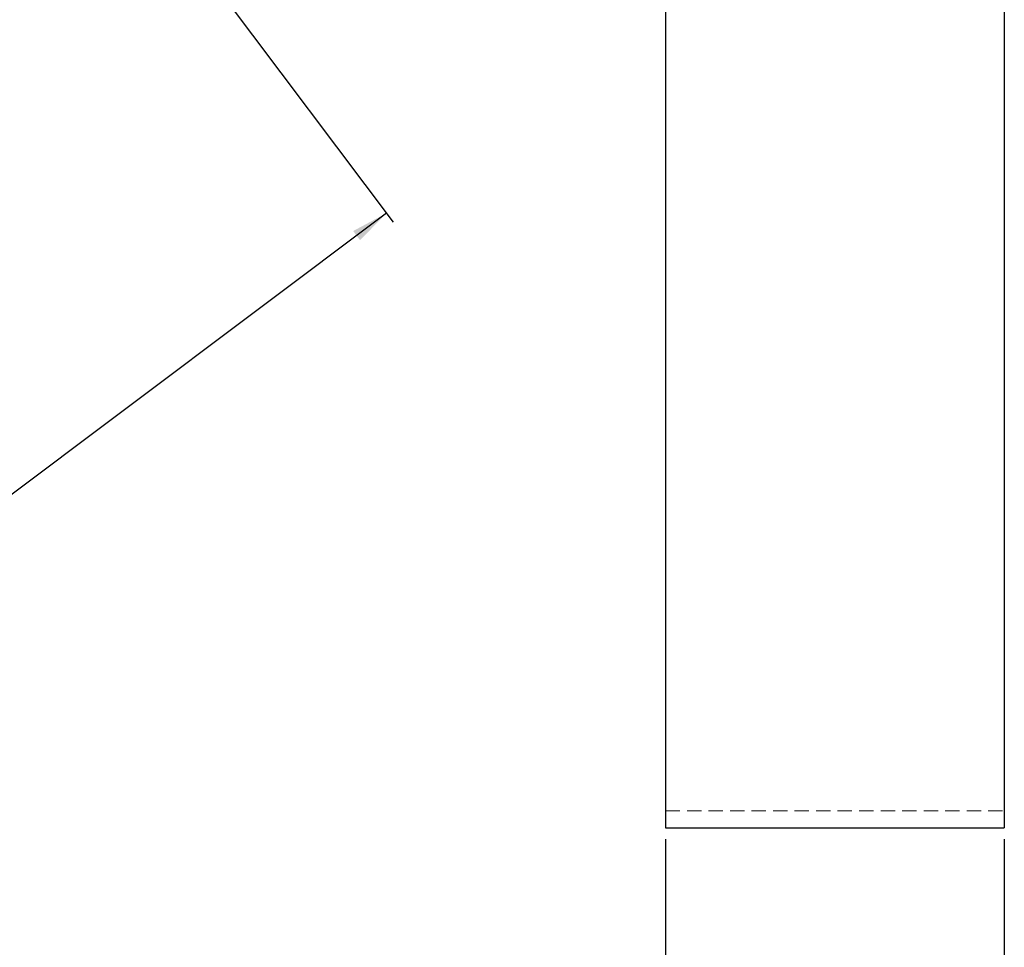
# Model space of a CAD drawing. Header units: millimetres. Extents: x 60 to 704, y 20 to 284.
# Tile 18 of 38: x 225 to 313, y 109 to 191. Entities that reach past the tile are written whole.
import ezdxf

# ---------------------------------------------------------------- set-up
doc = ezdxf.new("R2010")
doc.units = ezdxf.units.MM
doc.linetypes.add('HIDDEN', pattern=[1.905, 1.27, -0.635])
doc.layers.add('FORMATO', color=179, linetype='Continuous')
doc.styles.add('SLDTEXTSTYLE0', font='TXT', dxfattribs={"width": 0.75})
doc.dimstyles.new('SLDDIMSTYLE0', dxfattribs={"dimtxt": 3.5, "dimasz": 3.302, "dimexe": 0, "dimexo": 0.0625, "dimgap": 0.875, "dimtad": 1, "dimdec": 0, "dimrnd": 1e-09, "dimzin": 12, "dimdsep": 46, "dimtxsty": 'SLDTEXTSTYLE0', "dimsah": 1, "dimcen": 0.09, "dimadec": 0, "dimazin": 3, "dimtfac": 1, "dimtofl": 0, "dimtmove": 0, "dimatfit": 3, "dimfxl": 0, "dimfrac": 2, "dimtolj": 1, "dimtzin": 12, "dimarcsym": 0})
doc.dimstyles.new('SLDDIMSTYLE5', dxfattribs={"dimtxt": 3.5, "dimasz": 3.302, "dimexe": 0, "dimexo": 0.0625, "dimgap": 0.875, "dimtad": 1, "dimdec": 3, "dimrnd": 1e-09, "dimzin": 12, "dimdsep": 46, "dimtxsty": 'SLDTEXTSTYLE0', "dimsah": 1, "dimcen": 0.09, "dimadec": 0, "dimazin": 3, "dimtfac": 1, "dimtdec": 3, "dimtofl": 0, "dimtmove": 0, "dimatfit": 3, "dimfxl": 0, "dimfrac": 2, "dimtolj": 1, "dimtzin": 12, "dimarcsym": 0})

# ---------------------------------------------------------------- blocks, each defined once
blk = doc.blocks.new('_D')
at = {"layer": 'FORMATO'}
for p, q in [((215.888, 230.288), (258.569, 173.432)), ((257.968, 174.232), (129.545, 77.826)), ((87.464, 133.882), (130.145, 77.026))]:
    blk.add_line(p, q, dxfattribs=at)
for points in [[(257.968, 174.232), (255.022, 172.656), (255.632, 171.843)], [(129.545, 77.826), (132.49, 79.402), (131.88, 80.215)]]:
    blk.add_solid(points, dxfattribs=at)
at = {"layer": 'FORMATO', "insert": (196.594, 133.801), "char_height": 3.5, "attachment_point": 1, "rotation": 36.89505, "style": 'SLDTEXTSTYLE0'}
blk.add_mtext('99', dxfattribs=at)
blk = doc.blocks.new('_D_7')
at = {"layer": 'FORMATO'}
for p, q in [((282.691, 118.766), (282.691, 102.766)), ((312.691, 118.766), (312.691, 102.766)), ((282.691, 103.766), (312.691, 103.766))]:
    blk.add_line(p, q, dxfattribs=at)
for points in [[(282.691, 103.766), (285.993, 103.258), (285.993, 104.274)], [(312.691, 103.766), (309.389, 104.274), (309.389, 103.258)]]:
    blk.add_solid(points, dxfattribs=at)
at = {"layer": 'FORMATO', "insert": (296.776, 108.277), "char_height": 3.5, "attachment_point": 1, "style": 'SLDTEXTSTYLE0'}
blk.add_mtext('30', dxfattribs=at)

msp = doc.modelspace()

# ---------------------------------------------------------------- linework, layer by layer
at = {"color": 7, "linetype": 'Continuous', "lineweight": 25}
for p, q in [((282.6909, 232.5441), (282.6909, 119.7657)), ((312.6909, 232.5441), (312.6909, 119.7657)), ((282.6909, 119.7657), (312.6909, 119.7657))]:
    msp.add_line(p, q, dxfattribs=at)
at = {"color": 7, "linetype": 'HIDDEN', "lineweight": 18}
msp.add_line((282.6909, 121.2657), (312.6909, 121.2657), dxfattribs=at)

# ---------------------------------------------------------------- dimensions: what is measured, and where the dimension line sits
at = {"layer": 'FORMATO'}
dim = msp.add_linear_dim(base=(129.5445, 77.8262), p1=(215.2877, 231.0873), p2=(86.8641, 134.6814), angle=36.895047, dimstyle='SLDDIMSTYLE0', dxfattribs=at)
dim.commit()
dim.dimension.update_dxf_attribs({"geometry": '_D', "text_midpoint": (201.3712, 131.7454), "dimtype": 160})
dim = msp.add_linear_dim(base=(312.6909, 103.7657), p1=(282.6909, 119.7657), p2=(312.6909, 119.7657), dimstyle='SLDDIMSTYLE5', dxfattribs=at)
dim.commit()
dim.dimension.update_dxf_attribs({"geometry": '_D_7', "text_midpoint": (299.362, 103.7657), "dimtype": 160})

doc.saveas('drawing.dxf')
